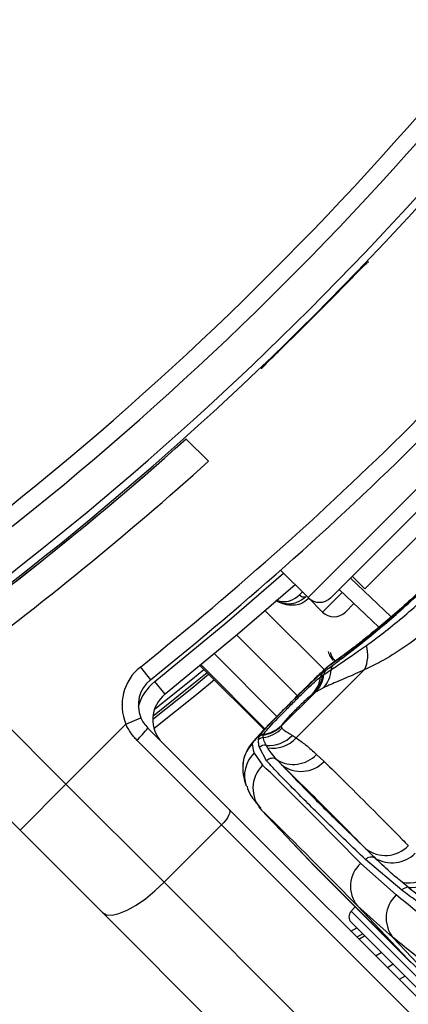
# Model space of a CAD drawing. Header units: millimetres. Extents: x 20 to 22981, y 40 to 19992.
# Tile 85 of 158: x 6835 to 6883, y 14519 to 14640. Entities that reach past the tile are written whole.
import ezdxf

# ---------------------------------------------------------------- set-up
doc = ezdxf.new("R2010")
doc.units = ezdxf.units.MM
doc.header["$LTSCALE"] = 2

msp = doc.modelspace()

# ---------------------------------------------------------------- linework, layer by layer
at = {"color": 7, "linetype": 'Continuous', "lineweight": 25}
for p, q in [((6878.06, 14609.97), (6878.13, 14609.97)), ((6873.48, 14568.64), (6906.29, 14601.45)), ((6905.22, 14597.28), (6877.65, 14569.71)), ((6864.96, 14596.8), (6864.96, 14596.87)), ((6858.4, 14585.42), (6855.63, 14588.18)), ((6867.28, 14572.01), (6870.65, 14568.64)), ((6876.09, 14571.26), (6877.65, 14569.71)), ((6879.37, 14564.98), (6874.47, 14569.63)), ((6870.65, 14568.64), (6872.43, 14566.86)), ((6876.3, 14567.9), (6875.26, 14566.86)), ((6826.84, 14559.7), (6840.85, 14545.69)), ((6850.01, 14560.1), (6851.26, 14558.53)), ((6857.38, 14560.26), (6865.24, 14552.39)), ((6877.6, 14559.77), (6869.21, 14551.37)), ((6872.46, 14559.42), (6872.85, 14559.7)), ((6853.05, 14556.75), (6851.8, 14558.31)), ((6872.2, 14558.88), (6872.45, 14559.05)), ((6872.45, 14559.05), (6872.6, 14559.16)), ((6872.55, 14557.54), (6871.59, 14557)), ((6867.36, 14552.82), (6871.43, 14556.89)), ((6871.43, 14556.89), (6871.15, 14556.71)), ((6871.59, 14557), (6871.43, 14556.89)), ((6835.2, 14540.03), (6820.74, 14554.49)), ((6848.24, 14553.07), (6850.08, 14553.85)), ((6848.24, 14553.07), (6840.85, 14545.69)), ((6850.93, 14552.58), (6860.95, 14542.56)), ((6867.38, 14552.9), (6867.36, 14552.87)), ((6867.36, 14552.87), (6867.36, 14552.82)), ((6867.36, 14552.82), (6867.43, 14552.56)), ((6860.02, 14540.67), (6849.58, 14551.1)), ((6864.57, 14551.14), (6864.61, 14551.48)), ((6864.61, 14551.48), (6864.63, 14551.54)), ((6865.15, 14551.71), (6865.16, 14551.76)), ((6865.16, 14551.76), (6865.18, 14551.81)), ((6868.71, 14551.69), (6869.21, 14551.37)), ((6865.55, 14548.56), (6864.66, 14550.18)), ((6865.66, 14550.17), (6865.49, 14550.46)), ((6864.03, 14549.51), (6865.06, 14548.02)), ((6871.71, 14549.34), (6872.63, 14548.48)), ((6835.2, 14540.03), (6840.85, 14545.69)), ((6840.85, 14545.69), (6852.95, 14533.6)), ((6860.95, 14542.56), (6920.92, 14482.59)), ((6864.58, 14542.86), (6870.77, 14536.31)), ((6864.94, 14542.49), (6871.13, 14535.94)), ((6860.02, 14540.67), (6852.95, 14533.6)), ((6919.99, 14480.69), (6860.02, 14540.67)), ((6845.35, 14529.87), (6835.2, 14540.03)), ((6871.13, 14535.94), (6882.92, 14524.15)), ((6871.13, 14535.94), (6871.14, 14535.93)), ((6871.14, 14535.93), (6882.94, 14524.14)), ((6883.32, 14523.73), (6871.53, 14535.52)), ((6877.15, 14535.93), (6881.5, 14532.04)), ((6882.21, 14532.62), (6877.72, 14536.39)), ((6852.95, 14533.6), (6912.92, 14473.62)), ((6882.97, 14532.98), (6882.23, 14533.6)), ((6876.45, 14530.59), (6875.95, 14530.03)), ((6881.05, 14526.85), (6876.73, 14530.7)), ((6876.73, 14530.7), (6882.92, 14524.15)), ((6905.33, 14469.9), (6845.35, 14529.87)), ((6875.99, 14528.66), (6890.08, 14514.56)), ((6876.91, 14526.61), (6877.62, 14527.02)), ((6881.05, 14526.85), (6885.9, 14521.73)), ((6878.96, 14524.56), (6879.67, 14524.97)), ((6881.13, 14523.51), (6880.42, 14523.09)), ((6882.92, 14524.15), (6882.94, 14524.14)), ((6882.59, 14522.05), (6881.88, 14521.63))]:
    msp.add_line(p, q, dxfattribs=at)
at = {"color": 8, "linetype": 'Continuous', "lineweight": 25}
for p, q in [((6870.65, 14568.64), (6906.29, 14604.28)), ((6875.86, 14571.03), (6880.88, 14566.27)), ((6869.6, 14568.97), (6869.96, 14569.33)), ((6872.43, 14566.86), (6874.85, 14569.27)), ((6865.39, 14567.01), (6872.66, 14559.74)), ((6861.9, 14564.03), (6869.37, 14556.56)), ((6859.12, 14561.7), (6866.82, 14554.01)), ((6857.38, 14560.26), (6865.24, 14552.39)), ((6865.34, 14552.49), (6857.49, 14560.35)), ((6864.94, 14542.49), (6864.79, 14542.71)), ((6890.75, 14515.23), (6875.95, 14530.03)), ((6875.93, 14527.58), (6876.65, 14527.99)), ((6877.38, 14527.26), (6876.67, 14526.85))]:
    msp.add_line(p, q, dxfattribs=at)
at = {"color": 8, "linetype": 'Continuous', "lineweight": 25, "flags": 128}
for points in [[(6851.8, 14558.31), (6860.67, 14565.61), (6867.65, 14571.65)], [(6873.85, 14560.72), (6873.82, 14560.69), (6873.27, 14560.24)], [(6851.75, 14554.9), (6856.43, 14558.66), (6857.82, 14559.81)], [(6858.24, 14559.39), (6856.41, 14557.9), (6851.56, 14554)], [(6859.12, 14558.51), (6856.96, 14556.73), (6851.7, 14552.52)]]:
    msp.add_lwpolyline(points, dxfattribs=at)
at = {"color": 7, "linetype": 'Continuous', "lineweight": 25, "flags": 128}
for points in [[(6869.06, 14570.23), (6861.96, 14564.08), (6853.05, 14556.75)], [(6851.54, 14553.67), (6856.33, 14557.51), (6858.41, 14559.22)], [(6860.95, 14542.56), (6861.02, 14542.44), (6861.03, 14542.27), (6860.98, 14542.06), (6860.88, 14541.81), (6860.72, 14541.53), (6860.52, 14541.24), (6860.28, 14540.95), (6860.02, 14540.67)], [(6870.77, 14536.31), (6870.8, 14536.28), (6871.13, 14535.94)], [(6870.97, 14536.1), (6871.2, 14535.86), (6871.53, 14535.52)], [(6845.35, 14529.87), (6845.84, 14529.6), (6846.53, 14529.56), (6847.38, 14529.75), (6848.38, 14530.16), (6849.48, 14530.78), (6850.63, 14531.58), (6851.81, 14532.53), (6852.95, 14533.6)]]:
    msp.add_lwpolyline(points, dxfattribs=at)
at = {"color": 7, "linetype": 'Continuous', "lineweight": 25}
for centre, radius, start, end in [((6588.79, 14886.14), 392.33, 303.6328, 326.3672), ((6588.79, 14886.14), 394.42, 303.6328, 326.3672), ((6588.79, 14886.14), 398.86, 303.6328, 326.3672), ((6588.79, 14886.14), 399.78, 303.6328, 326.3672), ((6591.48, 14883.45), 414, 308.6435, 321.3565), ((6591.48, 14883.45), 416, 308.6435, 321.3565), ((6588.79, 14886.14), 399.86, 314.2454, 315.7546), ((6588.79, 14886.14), 400, 303.6328, 311.8471), ((6587.69, 14885.31), 404, 306.2964, 312.0724), ((6588.79, 14886.14), 400, 303.6328, 310.8526), ((6872.06, 14570.06), 2, 225, 315), ((6873.85, 14568.27), 2, 225, 315), ((6873.87, 14561.55), 4.14, 334.4521, 16.6868), ((6853.76, 14555.41), 6, 128.6435, 202.9583), ((6869.71, 14560.05), 3.8, 318.5894, 355.7205), ((6873.52, 14559.06), 0.93, 136.3784, 173.6821), ((6874.37, 14559.73), 0.878, 137.6023, 178.0507), ((6853.76, 14555.41), 4, 128.6435, 202.9583), ((6868.39, 14559.38), 3.84, 315.9598, 352.5197), ((6868.7, 14559.51), 3.78, 316.2829, 353.0911), ((6868.84, 14559.6), 3.78, 316.6027, 353.2445), ((6873.15, 14558.76), 0.955, 135.8921, 172.6458), ((6855.54, 14553.62), 4, 128.6435, 225), ((6842.35, 14559.04), 10.74, 312.3377, 323.0339), ((6864.59, 14555.41), 4.03, 277.8646, 314.8931), ((6864.54, 14555.67), 4, 278.7009, 314.6983), ((6864.55, 14555.71), 4, 278.7216, 314.7122), ((6864.61, 14555.73), 3.96, 278.3162, 314.438), ((6865.27, 14550.43), 1, 97.2954, 134.613), ((6865.31, 14550.77), 0.999, 98.6905, 134.7114), ((6865.32, 14550.84), 0.987, 98.2533, 134.4573), ((6865.82, 14554.42), 3.98, 265.242, 316.5395), ((6866.31, 14554.06), 3.95, 260.4167, 317.1186), ((6866.6, 14547.83), 3.98, 134.7854, 178.7091), ((6865.36, 14549.46), 1.01, 82.8138, 134.389), ((6866.26, 14547.86), 0.998, 56.7781, 135.2637), ((6868.86, 14552.02), 3.91, 238.2848, 316.7628), ((6867.84, 14545.19), 3.97, 134.5388, 222.9507), ((6869.79, 14551.16), 3.91, 232.0132, 316.5911), ((6880.16, 14540.82), 3.92, 232.0215, 316.4296), ((6878.44, 14535.74), 0.97, 60.9636, 137.8922), ((6881, 14539.97), 3.98, 238.2535, 315.762), ((6879.65, 14533.1), 3.78, 131.4596, 219.3628), ((6883, 14537.69), 4.16, 259.2924, 313.9649), ((6883.32, 14537.18), 4.22, 265.2088, 313.9577), ((6882.99, 14531.95), 1.03, 90.7715, 138.8585), ((6884.17, 14529.2), 3.9, 133.1746, 216.9711), ((6876.69, 14529.36), 1, 138, 225), ((6896.33, 14537.57), 18.97, 225.042, 236.6339)]:
    msp.add_arc(centre, radius, start, end, dxfattribs=at)
at = {"color": 8, "linetype": 'Continuous', "lineweight": 25}
for centre, radius, start, end in [((6855.54, 14553.62), 6, 128.6435, 164.4516), ((6866.79, 14546.69), 3.96, 134.4075, 198.8124)]:
    msp.add_arc(centre, radius, start, end, dxfattribs=at)
at = {"color": 7, "linetype": 'Continuous', "lineweight": 25}
for centre, major_axis, ratio, start_param, end_param in [((6972.97, 14431.37), (-108.98, 119.84), 0.055229, 0.058825, 0.125695), ((6974.45, 14432.85), (-111.66, 117.16), 0.008717, 5.779513, 6.090173), ((6971.56, 14430.1), (-108.84, 114.33), 0.008938, 5.779523, 6.090184), ((6972.97, 14431.37), (-114.32, 114.5), 0.072841, 5.64234, 5.70921), ((6970.15, 14428.55), (-111.49, 111.67), 0.074687, 5.642343, 5.709213)]:
    msp.add_ellipse(centre, major_axis=major_axis, ratio=ratio, start_param=start_param, end_param=end_param, dxfattribs=at)
for points, knots in [([(6875.24, 14607.14), (6875.55, 14607.46), (6876.18, 14608.11), (6877.02, 14608.96), (6877.66, 14609.6), (6878, 14609.93), (6878.04, 14609.96), (6878.06, 14609.97)], [0, 0, 0, 0, 0.217103, 0.434207, 0.651285, 0.868325, 1, 1, 1, 1]), ([(6864.96, 14596.87), (6864.99, 14596.91), (6865.06, 14596.99), (6865.55, 14597.5), (6866.29, 14598.22), (6867.08, 14599), (6867.6, 14599.5), (6867.79, 14599.69)], [0, 0, 0, 0, 0.217051, 0.434103, 0.651134, 0.868186, 1, 1, 1, 1]), ([(6888.11, 14572.9), (6886.51, 14571.35), (6883.31, 14568.24), (6878.81, 14564.41), (6875.12, 14561.53), (6873.9, 14560.67), (6873.27, 14560.24)], [0, 0, 0, 0, 0.246039, 0.493344, 0.74369, 1, 1, 1, 1]), ([(6873.72, 14560.33), (6874.11, 14560.62), (6875.4, 14561.57), (6878.51, 14564.01), (6883.21, 14568.02), (6886.52, 14571.23), (6888.17, 14572.83)], [0, 0, 0, 0, 0.129083, 0.424338, 0.712561, 1, 1, 1, 1]), ([(6887.5, 14572.37), (6887.24, 14572.11), (6886.17, 14571.04), (6884.26, 14569.25), (6881.87, 14567.1), (6879.63, 14565.18), (6877.63, 14563.55), (6875.94, 14562.23), (6874.6, 14561.24), (6874.1, 14560.89), (6873.85, 14560.72)], [0, 0, 0, 0, 0.0433352, 0.1779687, 0.3131993, 0.4485094, 0.5851875, 0.722529, 0.8611928, 1, 1, 1, 1]), ([(6877.83, 14562.74), (6878.35, 14563.12), (6880.23, 14564.49), (6883.77, 14567.41), (6887.01, 14570.42), (6888.59, 14571.99), (6888.8, 14572.2)], [0, 0, 0, 0, 0.159037, 0.579884, 0.943274, 1, 1, 1, 1]), ([(6891.18, 14569.82), (6889.26, 14568.02), (6886.38, 14565.32), (6882.44, 14562.46), (6879.81, 14560.81), (6878.26, 14560.08), (6877.6, 14559.77)], [0, 0, 0, 0, 0.419372, 0.626845, 0.841167, 1, 1, 1, 1]), ([(6866.69, 14568.32), (6866.72, 14568.3), (6866.96, 14568.13), (6867.57, 14567.93), (6868.42, 14567.84), (6869.46, 14568.05), (6870.03, 14568.5), (6870.38, 14568.77)], [0, 0, 0, 0, 0.019593, 0.174111, 0.402339, 0.637038, 1, 1, 1, 1]), ([(6869.6, 14568.97), (6869.67, 14568.91), (6869.81, 14568.79), (6870.06, 14568.71), (6870.26, 14568.71), (6870.35, 14568.76), (6870.38, 14568.77)], [0, 0, 0, 0, 0.279636, 0.559272, 0.838908, 1, 1, 1, 1]), ([(6873.12, 14562), (6873.19, 14561.77), (6873.33, 14561.38), (6873.62, 14561.05), (6873.74, 14560.91)], [0, 0, 0, 0, 0.582959, 1, 1, 1, 1]), ([(6873.49, 14559.76), (6873.76, 14559.94), (6874.86, 14560.68), (6876.55, 14561.85), (6877.83, 14562.74)], [0, 0, 0, 0, 0.238761, 1, 1, 1, 1]), ([(6873.86, 14560.72), (6873.85, 14560.72), (6873.61, 14560.57), (6873.22, 14560.23), (6872.45, 14559.58), (6871.33, 14558.5), (6870, 14557.2), (6869.04, 14556.24), (6868.6, 14555.8)], [0, 0, 0, 0, 0.0061507, 0.1267833, 0.3431613, 0.5679571, 0.8038081, 1, 1, 1, 1]), ([(6877.6, 14559.77), (6876.82, 14559.41), (6875.24, 14558.69), (6873.62, 14558.04), (6872.84, 14557.67), (6872.55, 14557.54)], [0, 0, 0, 0, 0.379006, 0.768783, 1, 1, 1, 1]), ([(6872.6, 14559.16), (6872.79, 14559.29), (6873.06, 14559.47), (6873.39, 14559.7), (6873.49, 14559.76)], [0, 0, 0, 0, 0.696657, 1, 1, 1, 1]), ([(6872.85, 14559.7), (6873.04, 14559.83), (6873.3, 14560.02), (6873.63, 14560.26), (6873.72, 14560.33)], [0, 0, 0, 0, 0.71409, 1, 1, 1, 1]), ([(6864.63, 14551.54), (6864.72, 14551.68), (6864.92, 14551.96), (6865.77, 14552.89), (6866.94, 14554.11), (6868.29, 14555.47), (6869.6, 14556.77), (6870.78, 14557.93), (6871.76, 14558.85), (6872.26, 14559.27), (6872.43, 14559.4), (6872.46, 14559.42)], [0, 0, 0, 0, 0.128772, 0.257506, 0.386957, 0.507462, 0.621373, 0.734927, 0.852016, 0.977201, 1, 1, 1, 1]), ([(6865.18, 14551.81), (6865.27, 14551.96), (6865.47, 14552.24), (6866.33, 14553.17), (6867.46, 14554.33), (6868.67, 14555.55), (6869.82, 14556.7), (6870.84, 14557.69), (6871.71, 14558.49), (6872.03, 14558.75), (6872.2, 14558.88)], [0, 0, 0, 0, 0.14005, 0.280395, 0.409802, 0.528506, 0.640305, 0.752924, 0.870839, 1, 1, 1, 1]), ([(6871.15, 14556.71), (6871.11, 14556.68), (6870.99, 14556.6), (6870.69, 14556.33), (6870.22, 14555.91), (6869.7, 14555.4), (6869.11, 14554.82), (6868.5, 14554.2), (6867.95, 14553.61), (6867.52, 14553.14), (6867.43, 14552.98), (6867.38, 14552.9)], [0, 0, 0, 0, 0.061845, 0.1849, 0.290127, 0.388407, 0.48934, 0.604425, 0.718225, 0.859767, 1, 1, 1, 1]), ([(6868.6, 14555.8), (6868.54, 14555.74), (6868.01, 14555.21), (6866.97, 14554.17), (6865.66, 14552.83), (6864.54, 14551.66), (6863.82, 14550.84), (6863.27, 14550.13), (6862.83, 14549.19), (6862.6, 14548.45), (6862.65, 14548), (6862.65, 14547.9)], [0, 0, 0, 0, 0.019489, 0.18052, 0.341758, 0.509074, 0.6918, 0.81673, 0.891072, 0.976876, 1, 1, 1, 1]), ([(6868.11, 14555.31), (6867.62, 14554.82), (6866.61, 14553.8), (6865.3, 14552.46), (6864.3, 14551.38), (6863.85, 14550.82), (6863.81, 14550.69), (6863.79, 14550.65)], [0, 0, 0, 0, 0.205185, 0.42219, 0.649845, 0.891012, 1, 1, 1, 1]), ([(6850.08, 14553.85), (6850.19, 14553.62), (6850.41, 14553.16), (6850.76, 14552.78), (6850.93, 14552.58)], [0, 0, 0, 0, 0.490392, 1, 1, 1, 1]), ([(6849.58, 14551.1), (6849.52, 14551.17), (6849.31, 14551.38), (6849, 14551.76), (6848.65, 14552.26), (6848.41, 14552.7), (6848.28, 14552.98), (6848.24, 14553.07)], [0, 0, 0, 0, 0.122193, 0.36779, 0.617695, 0.872055, 1, 1, 1, 1]), ([(6867.43, 14552.56), (6867.51, 14552.48), (6867.75, 14552.25), (6868.32, 14551.91), (6868.71, 14551.69)], [0, 0, 0, 0, 0.331963, 1, 1, 1, 1]), ([(6864.66, 14550.18), (6864.63, 14550.35), (6864.56, 14550.71), (6864.56, 14551), (6864.57, 14551.14)], [0, 0, 0, 0, 0.4998621, 1, 1, 1, 1]), ([(6865.14, 14551.42), (6865.14, 14551.5), (6865.13, 14551.59), (6865.14, 14551.69), (6865.15, 14551.71)], [0, 0, 0, 0, 0.722931, 1, 1, 1, 1]), ([(6865.49, 14550.46), (6865.38, 14550.69), (6865.2, 14551.05), (6865.16, 14551.33), (6865.14, 14551.42)], [0, 0, 0, 0, 0.6659876, 1, 1, 1, 1]), ([(6869.21, 14551.37), (6869.59, 14551.09), (6870.47, 14550.46), (6871.27, 14549.74), (6871.71, 14549.34)], [0, 0, 0, 0, 0.441401, 1, 1, 1, 1]), ([(6866.81, 14548.69), (6866.56, 14548.97), (6866.11, 14549.47), (6865.79, 14549.96), (6865.66, 14550.17)], [0, 0, 0, 0, 0.562494, 1, 1, 1, 1]), ([(6877.72, 14536.39), (6876.11, 14537.95), (6872.89, 14541.06), (6869.54, 14544.39), (6867.08, 14546.9), (6866.06, 14548.01), (6865.55, 14548.56)], [0, 0, 0, 0, 0.2879422, 0.5758847, 0.7874743, 1, 1, 1, 1]), ([(6867.39, 14548.09), (6867.28, 14548.2), (6867.08, 14548.41), (6866.89, 14548.6), (6866.81, 14548.69)], [0, 0, 0, 0, 0.5500841, 1, 1, 1, 1]), ([(6862.62, 14547.94), (6862.62, 14547.69), (6862.64, 14546.94), (6862.81, 14546.18), (6862.98, 14545.63), (6863.03, 14545.47)], [0, 0, 0, 0, 0.252622, 0.769726, 1, 1, 1, 1]), ([(6867.39, 14548.09), (6868.38, 14547.04), (6870.19, 14545.14), (6873.89, 14541.46), (6876.59, 14538.85), (6877.75, 14537.73)], [0, 0, 0, 0, 0.411197, 0.74781, 1, 1, 1, 1]), ([(6877.75, 14537.73), (6877.5, 14537.98), (6876.1, 14539.41), (6873.53, 14542), (6870.33, 14545.2), (6868.27, 14547.22), (6867.39, 14548.09)], [0, 0, 0, 0, 0.072703, 0.409757, 0.746813, 1, 1, 1, 1]), ([(6872.63, 14548.48), (6873.51, 14547.61), (6875.57, 14545.59), (6878.78, 14542.39), (6881.34, 14539.8), (6882.75, 14538.37), (6882.99, 14538.12)], [0, 0, 0, 0, 0.253188, 0.590242, 0.927296, 1, 1, 1, 1]), ([(6863.15, 14545.43), (6863.16, 14545.41), (6863.28, 14544.77), (6863.88, 14543.83), (6864.54, 14543.09), (6864.83, 14542.75)], [0, 0, 0, 0, 0.010791, 0.558542, 1, 1, 1, 1]), ([(6878.91, 14536.59), (6878.7, 14536.8), (6878.3, 14537.19), (6877.92, 14537.56), (6877.75, 14537.73)], [0, 0, 0, 0, 0.550084, 1, 1, 1, 1]), ([(6882.23, 14533.6), (6881.71, 14534.03), (6880.54, 14535.03), (6879.5, 14536.03), (6878.91, 14536.59)], [0, 0, 0, 0, 0.437506, 1, 1, 1, 1]), ([(6886.21, 14530.35), (6885.75, 14530.72), (6884.62, 14531.62), (6883.59, 14532.47), (6882.97, 14532.98)], [0, 0, 0, 0, 0.403381, 1, 1, 1, 1]), ([(6885.69, 14530.02), (6885.09, 14530.47), (6883.91, 14531.36), (6882.78, 14532.2), (6882.21, 14532.62)], [0, 0, 0, 0, 0.499862, 1, 1, 1, 1])]:
    msp.add_open_spline(points, degree=3, knots=knots, dxfattribs=at)
at = {"color": 8, "linetype": 'Continuous', "lineweight": 25}
for points, knots in [([(6870.69, 14568.48), (6870.4, 14568.25), (6869.85, 14567.83), (6868.82, 14567.65), (6867.86, 14567.75), (6867.12, 14568.02), (6866.79, 14568.27), (6866.71, 14568.33)], [0, 0, 0, 0, 0.289653, 0.529386, 0.770871, 0.944075, 1, 1, 1, 1]), ([(6866.73, 14568.35), (6866.79, 14568.32), (6867.07, 14568.19), (6867.69, 14568.12), (6868.66, 14568.24), (6869.25, 14568.7), (6869.6, 14568.97)], [0, 0, 0, 0, 0.056154, 0.237467, 0.545947, 1, 1, 1, 1]), ([(6873.41, 14561.88), (6873.42, 14561.81), (6873.45, 14561.61), (6873.63, 14561.26), (6873.84, 14561.03), (6873.93, 14560.93)], [0, 0, 0, 0, 0.204755, 0.650577, 1, 1, 1, 1]), ([(6873.27, 14560.24), (6873.06, 14560.07), (6872.62, 14559.73), (6871.36, 14558.53), (6869.83, 14557.03), (6868.67, 14555.87), (6868.13, 14555.33), (6868.11, 14555.31)], [0, 0, 0, 0, 0.257743, 0.513823, 0.759257, 0.990368, 1, 1, 1, 1])]:
    msp.add_open_spline(points, degree=3, knots=knots, dxfattribs=at)

doc.saveas('drawing.dxf')
